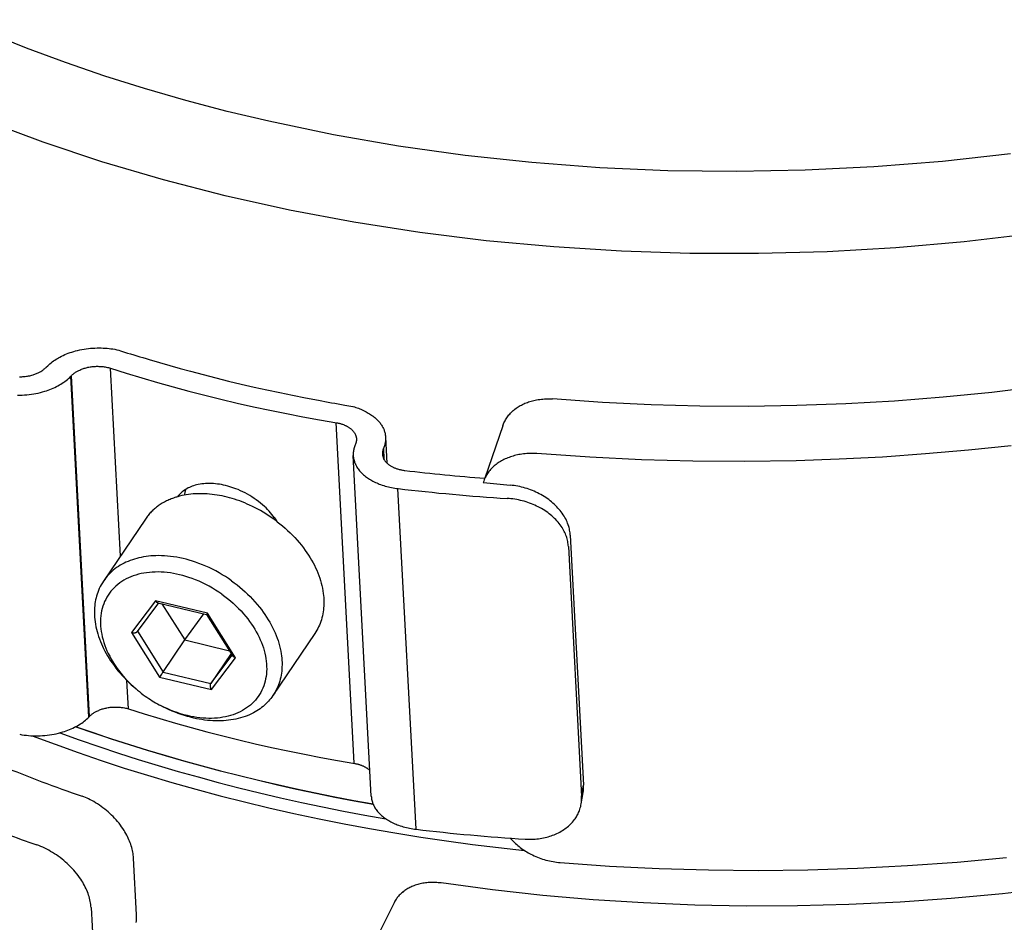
# Model space of a CAD drawing. Extents: x 0 to 1189, y 0 to 841.
# Tile 14 of 76: x 119 to 142, y 157 to 179. Entities that reach past the tile are written whole.
import ezdxf

# ---------------------------------------------------------------- set-up
doc = ezdxf.new("R2010")
doc.units = 0
doc.header["$LTSCALE"] = 65.395
doc.layers.add('connessioni_resistenze_BL7', color=7, linetype='CONTINUOUS')

# ---------------------------------------------------------------- blocks, each defined once
blk = doc.blocks.new('CONNESSIONI_RESISTENZE_BL7', base_point=(128.078, 185.895))
at = {"layer": 'connessioni_resistenze_BL7', "color": 2, "linetype": 'CONTINUOUS'}
for p, q in [((119.282, 170.756), (119.296, 170.77)), ((119.875, 170.541), (119.888, 170.555)), ((120.32, 162.393), (119.888, 170.555)), ((121.062, 166.235), (120.824, 170.735)), ((120.307, 162.379), (119.875, 170.541)), ((126.661, 161.27), (126.229, 169.432)), ((130.221, 169.353), (129.791, 168.099)), ((126.694, 168.915), (126.687, 168.9)), ((127.416, 169.08), (127.448, 168.464)), ((127.37, 168.824), (127.364, 168.809)), ((127.377, 168.556), (127.364, 168.809)), ((127.385, 168.542), (127.37, 168.824)), ((127.073, 160.481), (126.642, 168.644)), ((129.769, 168.033), (129.757, 167.998)), ((128.145, 159.689), (127.713, 167.852)), ((121.66, 167.121), (120.658, 165.637)), ((131.84, 166.733), (132.156, 160.747)), ((131.795, 166.461), (132.112, 160.475)), ((121.906, 165.164), (121.332, 164.4)), ((123.15, 164.864), (121.906, 165.164)), ((121.96, 165.118), (123.127, 164.836)), ((121.473, 164.431), (121.984, 165.112)), ((122.059, 165.094), (122.607, 164.224)), ((122.607, 164.224), (123.063, 164.852)), ((123.127, 164.836), (123.756, 163.839)), ((123.128, 164.837), (123.128, 164.837)), ((123.144, 164.857), (123.139, 164.85)), ((123.15, 164.864), (123.144, 164.857)), ((123.821, 163.8), (123.15, 164.864)), ((121.474, 164.433), (122.089, 163.457)), ((121.332, 164.4), (122.002, 163.336)), ((122.607, 164.224), (123.675, 163.967)), ((125.721, 164.378), (124.718, 162.894)), ((123.716, 163.902), (123.23, 163.182)), ((123.23, 163.182), (123.741, 163.863)), ((123.247, 163.036), (123.821, 163.8)), ((121.256, 162.572), (121.22, 163.252)), ((122.002, 163.336), (123.247, 163.036)), ((122.037, 163.383), (122.053, 163.405)), ((122.053, 163.405), (122.067, 163.426)), ((122.089, 163.457), (123.23, 163.182)), ((120.307, 162.379), (120.32, 162.393)), ((132.112, 160.475), (132.156, 160.747)), ((132.102, 160.298), (132.147, 160.568)), ((121.45, 157.64), (121.378, 159)), ((120.361, 157.813), (120.433, 156.453)), ((127.618, 157.928), (126.968, 156.633))]:
    blk.add_line(p, q, dxfattribs=at)
for points in [[(142.389, 175.871), (140.758, 175.689), (139.115, 175.558), (137.469, 175.477), (135.825, 175.447), (134.18, 175.467), (132.549, 175.539), (130.921, 175.661), (129.32, 175.833), (127.725, 176.057), (126.168, 176.327), (124.622, 176.65), (123.622, 176.888), (122.629, 177.149), (121.641, 177.434), (120.69, 177.734), (119.747, 178.057), (118.812, 178.403), (117.919, 178.761), (117.035, 179.142)], [(142.908, 173.952), (141.275, 173.762), (139.638, 173.62), (137.994, 173.527), (136.349, 173.482), (134.708, 173.486), (133.069, 173.538), (131.446, 173.639), (129.828, 173.789), (128.238, 173.986), (126.654, 174.232), (125.11, 174.523), (123.576, 174.864), (122.092, 175.246), (120.621, 175.678), (119.209, 176.147), (117.815, 176.667), (116.928, 177.03), (116.05, 177.415), (115.182, 177.824), (114.359, 178.239), (113.546, 178.676), (112.747, 179.136)], [(143.101, 170.295), (141.939, 170.155), (140.775, 170.039), (139.608, 169.948), (138.44, 169.881), (137.271, 169.839), (136.106, 169.821), (134.941, 169.828), (133.777, 169.86), (132.613, 169.916), (131.414, 170)], [(142.404, 168.877), (141.377, 168.769), (140.349, 168.68), (139.317, 168.608), (138.284, 168.554), (137.25, 168.519), (136.015, 168.5), (134.78, 168.507), (133.546, 168.541), (132.312, 168.601)], [(119.296, 170.77), (119.321, 170.795), (119.348, 170.82), (119.375, 170.843), (119.403, 170.866), (119.431, 170.888), (119.461, 170.91), (119.49, 170.93), (119.521, 170.949), (119.552, 170.968), (119.583, 170.986), (119.615, 171.003), (119.654, 171.023), (119.694, 171.042), (119.734, 171.06), (119.774, 171.077), (119.815, 171.093), (119.858, 171.108), (119.902, 171.123), (119.946, 171.136), (119.99, 171.148), (120.035, 171.16), (120.087, 171.172), (120.139, 171.182), (120.191, 171.192), (120.243, 171.2), (120.296, 171.206), (120.348, 171.212), (120.401, 171.216), (120.454, 171.219), (120.507, 171.221), (120.554, 171.221), (120.602, 171.221), (120.649, 171.219), (120.696, 171.216), (120.743, 171.213), (120.79, 171.208), (120.837, 171.202), (120.883, 171.196), (120.93, 171.188), (120.976, 171.179)], [(119.888, 170.555), (119.901, 170.568), (119.915, 170.581), (119.929, 170.593), (119.943, 170.604), (119.958, 170.616), (119.973, 170.626), (119.988, 170.637), (120.004, 170.647), (120.02, 170.656), (120.036, 170.666), (120.052, 170.674), (120.069, 170.683), (120.09, 170.692), (120.111, 170.702), (120.132, 170.711), (120.153, 170.719), (120.175, 170.726), (120.197, 170.733), (120.219, 170.74), (120.241, 170.746), (120.263, 170.752), (120.286, 170.757), (120.308, 170.761), (120.335, 170.766), (120.361, 170.77), (120.387, 170.773), (120.413, 170.776), (120.44, 170.778), (120.466, 170.78), (120.493, 170.781), (120.52, 170.781), (120.546, 170.78), (120.573, 170.779), (120.598, 170.778), (120.624, 170.775), (120.649, 170.773), (120.675, 170.769), (120.7, 170.765), (120.725, 170.76), (120.75, 170.755), (120.775, 170.749), (120.799, 170.742), (120.824, 170.735)], [(121.752, 170.946), (121.998, 170.873), (122.245, 170.801), (122.492, 170.731), (122.739, 170.663), (123.043, 170.582), (123.348, 170.504), (123.653, 170.428), (123.959, 170.355), (124.265, 170.285), (124.573, 170.216), (124.88, 170.151), (125.188, 170.088), (125.497, 170.027), (125.806, 169.969)], [(118.644, 170.53), (118.672, 170.531), (118.7, 170.531), (118.728, 170.533), (118.755, 170.535), (118.783, 170.538), (118.811, 170.541), (118.838, 170.546), (118.865, 170.551), (118.891, 170.556), (118.918, 170.562), (118.944, 170.569), (118.97, 170.577), (118.991, 170.584), (119.012, 170.591), (119.032, 170.598), (119.052, 170.606), (119.072, 170.615), (119.092, 170.624), (119.109, 170.632), (119.127, 170.641), (119.144, 170.651), (119.16, 170.66), (119.177, 170.671), (119.193, 170.682), (119.209, 170.693), (119.225, 170.704), (119.24, 170.717), (119.255, 170.729), (119.269, 170.742), (119.282, 170.756)], [(120.824, 170.735), (121.198, 170.617), (121.573, 170.503), (121.949, 170.393), (122.327, 170.287), (122.705, 170.185), (123.085, 170.088), (123.466, 169.994), (123.858, 169.901), (124.251, 169.813), (124.645, 169.729), (125.04, 169.649), (125.436, 169.573), (125.832, 169.5)], [(118.599, 170.09), (118.654, 170.09), (118.71, 170.092), (118.765, 170.095), (118.821, 170.099), (118.876, 170.105), (118.931, 170.112), (118.986, 170.121), (119.04, 170.13), (119.093, 170.141), (119.146, 170.154), (119.199, 170.168), (119.251, 170.183), (119.292, 170.196), (119.333, 170.21), (119.374, 170.225), (119.414, 170.242), (119.454, 170.259), (119.494, 170.277), (119.53, 170.294), (119.566, 170.313), (119.601, 170.333), (119.636, 170.353), (119.671, 170.375), (119.704, 170.398), (119.735, 170.419), (119.764, 170.442), (119.793, 170.465), (119.821, 170.49), (119.849, 170.515), (119.875, 170.541)], [(130.221, 169.353), (130.231, 169.379), (130.241, 169.404), (130.252, 169.429), (130.264, 169.454), (130.277, 169.478), (130.29, 169.502), (130.305, 169.526), (130.32, 169.549), (130.336, 169.572), (130.353, 169.595), (130.371, 169.616), (130.389, 169.637), (130.409, 169.659), (130.429, 169.679), (130.45, 169.699), (130.471, 169.719), (130.493, 169.737), (130.516, 169.755), (130.54, 169.774), (130.565, 169.791), (130.59, 169.807), (130.616, 169.823), (130.642, 169.839), (130.668, 169.853), (130.697, 169.867), (130.725, 169.881), (130.754, 169.894), (130.783, 169.906), (130.813, 169.917), (130.843, 169.928), (130.874, 169.938), (130.906, 169.947), (130.938, 169.956), (130.97, 169.964), (131.002, 169.971), (131.035, 169.977), (131.072, 169.984), (131.11, 169.989), (131.148, 169.994), (131.186, 169.997), (131.224, 170), (131.262, 170.002), (131.3, 170.003), (131.338, 170.002), (131.376, 170.002), (131.414, 170)], [(126.635, 169.815), (126.668, 169.806), (126.7, 169.796), (126.732, 169.785), (126.763, 169.774), (126.795, 169.762), (126.826, 169.75), (126.857, 169.737), (126.888, 169.723), (126.918, 169.708), (126.948, 169.693), (126.975, 169.678), (127.002, 169.662), (127.028, 169.646), (127.055, 169.63), (127.08, 169.612), (127.1, 169.598), (127.119, 169.584), (127.138, 169.569), (127.157, 169.553), (127.175, 169.537), (127.193, 169.521), (127.209, 169.505), (127.224, 169.49), (127.239, 169.474), (127.254, 169.457), (127.268, 169.44), (127.282, 169.423), (127.295, 169.405), (127.308, 169.387), (127.32, 169.369), (127.332, 169.35), (127.343, 169.331), (127.353, 169.311), (127.362, 169.293), (127.37, 169.274), (127.378, 169.256), (127.385, 169.236), (127.391, 169.217), (127.397, 169.197), (127.402, 169.178), (127.406, 169.159), (127.409, 169.139), (127.412, 169.119), (127.414, 169.1), (127.416, 169.08)], [(125.832, 169.5), (126.247, 169.429), (126.265, 169.425), (126.282, 169.422), (126.3, 169.417), (126.318, 169.413), (126.335, 169.408), (126.353, 169.403), (126.37, 169.397), (126.387, 169.391), (126.404, 169.385), (126.421, 169.378), (126.435, 169.372), (126.448, 169.366), (126.462, 169.36), (126.475, 169.353), (126.488, 169.346), (126.501, 169.339), (126.514, 169.332), (126.527, 169.324), (126.539, 169.316), (126.551, 169.307), (126.563, 169.299), (126.575, 169.289), (126.585, 169.281), (126.596, 169.272), (126.605, 169.263), (126.615, 169.254), (126.624, 169.244), (126.633, 169.235), (126.641, 169.225), (126.649, 169.215), (126.657, 169.205), (126.664, 169.195), (126.671, 169.185), (126.677, 169.174), (126.683, 169.164), (126.688, 169.153), (126.693, 169.143), (126.697, 169.132), (126.701, 169.121), (126.705, 169.11), (126.708, 169.099), (126.711, 169.088), (126.713, 169.077), (126.715, 169.066), (126.716, 169.054), (126.717, 169.043)], [(126.687, 168.9), (126.684, 168.89), (126.68, 168.881), (126.676, 168.871), (126.673, 168.861), (126.67, 168.852), (126.667, 168.842), (126.664, 168.832), (126.661, 168.822), (126.658, 168.812), (126.656, 168.802), (126.654, 168.792), (126.652, 168.782), (126.65, 168.772), (126.648, 168.762), (126.647, 168.753), (126.645, 168.743), (126.644, 168.733), (126.643, 168.723), (126.642, 168.713), (126.642, 168.703), (126.641, 168.693), (126.641, 168.683), (126.641, 168.673), (126.641, 168.663), (126.641, 168.653), (126.642, 168.644)], [(126.717, 169.043), (126.717, 169.038), (126.717, 169.033), (126.717, 169.028), (126.717, 169.023), (126.717, 169.018), (126.717, 169.013), (126.716, 169.008), (126.716, 169.003), (126.716, 168.998), (126.715, 168.993), (126.714, 168.988), (126.714, 168.984), (126.713, 168.979), (126.712, 168.974), (126.711, 168.969), (126.71, 168.964), (126.708, 168.959), (126.707, 168.954), (126.706, 168.949), (126.704, 168.944), (126.703, 168.939), (126.701, 168.934), (126.699, 168.929), (126.698, 168.924), (126.696, 168.92), (126.694, 168.915)], [(127.416, 169.08), (127.416, 169.07), (127.417, 169.06), (127.417, 169.05), (127.416, 169.04), (127.416, 169.03), (127.416, 169.02), (127.415, 169.011), (127.414, 169.001), (127.413, 168.991), (127.412, 168.981), (127.411, 168.971), (127.409, 168.961), (127.408, 168.951), (127.406, 168.941), (127.404, 168.931), (127.401, 168.921), (127.399, 168.911), (127.396, 168.901), (127.394, 168.892), (127.391, 168.882), (127.388, 168.872), (127.384, 168.862), (127.381, 168.853), (127.377, 168.843), (127.374, 168.833), (127.37, 168.824)], [(127.364, 168.809), (127.362, 168.804), (127.36, 168.799), (127.358, 168.794), (127.356, 168.789), (127.355, 168.785), (127.353, 168.78), (127.352, 168.775), (127.35, 168.77), (127.349, 168.765), (127.348, 168.76), (127.347, 168.755), (127.346, 168.75), (127.345, 168.745), (127.344, 168.74), (127.343, 168.735), (127.342, 168.73), (127.342, 168.725), (127.341, 168.72), (127.341, 168.715), (127.341, 168.71), (127.34, 168.705), (127.34, 168.7), (127.34, 168.695), (127.34, 168.69), (127.34, 168.685), (127.341, 168.681)], [(127.341, 168.681), (127.341, 168.669), (127.343, 168.657), (127.345, 168.645), (127.347, 168.633), (127.35, 168.621), (127.354, 168.61), (127.357, 168.6), (127.361, 168.59), (127.365, 168.58), (127.369, 168.57), (127.374, 168.561), (127.379, 168.551), (127.385, 168.542), (127.392, 168.531), (127.399, 168.52), (127.407, 168.509), (127.416, 168.499), (127.424, 168.489), (127.433, 168.479), (127.443, 168.469), (127.454, 168.459), (127.464, 168.449), (127.475, 168.44), (127.486, 168.431), (127.498, 168.422), (127.511, 168.413), (127.524, 168.404), (127.537, 168.395), (127.551, 168.387), (127.565, 168.379), (127.579, 168.372), (127.594, 168.364), (127.608, 168.358), (127.623, 168.351), (127.638, 168.345), (127.653, 168.339), (127.668, 168.333), (127.686, 168.327), (127.705, 168.321), (127.723, 168.315), (127.742, 168.31), (127.761, 168.305), (127.78, 168.301), (127.799, 168.297), (127.819, 168.293), (127.838, 168.29), (127.857, 168.287), (127.877, 168.285)], [(132.312, 168.601), (131.041, 168.689), (131.001, 168.691), (130.961, 168.693), (130.921, 168.693), (130.881, 168.692), (130.841, 168.691), (130.801, 168.688), (130.761, 168.685), (130.721, 168.681), (130.682, 168.676), (130.642, 168.67), (130.608, 168.664), (130.574, 168.657), (130.539, 168.649), (130.506, 168.641), (130.472, 168.632), (130.438, 168.622), (130.407, 168.611), (130.375, 168.6), (130.344, 168.588), (130.313, 168.576), (130.282, 168.562), (130.252, 168.548), (130.224, 168.533), (130.195, 168.518), (130.168, 168.502), (130.14, 168.486), (130.114, 168.468), (130.088, 168.45), (130.063, 168.432), (130.039, 168.413), (130.016, 168.393), (129.993, 168.372), (129.971, 168.351), (129.95, 168.329), (129.93, 168.308), (129.911, 168.285), (129.892, 168.262), (129.875, 168.239), (129.858, 168.214), (129.842, 168.19), (129.828, 168.165), (129.814, 168.139), (129.801, 168.113), (129.789, 168.087), (129.778, 168.06), (129.769, 168.033)], [(126.642, 168.644), (126.643, 168.62), (126.646, 168.596), (126.65, 168.572), (126.655, 168.549), (126.661, 168.525), (126.668, 168.502), (126.674, 168.482), (126.682, 168.462), (126.69, 168.442), (126.699, 168.423), (126.709, 168.404), (126.719, 168.385), (126.73, 168.367), (126.744, 168.344), (126.759, 168.322), (126.775, 168.301), (126.792, 168.28), (126.809, 168.26), (126.827, 168.24), (126.847, 168.22), (126.867, 168.2), (126.889, 168.181), (126.911, 168.162), (126.933, 168.144), (126.956, 168.127), (126.981, 168.109), (127.007, 168.091), (127.033, 168.075), (127.059, 168.059), (127.086, 168.043), (127.113, 168.029), (127.143, 168.014), (127.173, 167.999), (127.203, 167.986), (127.234, 167.973), (127.264, 167.961), (127.296, 167.949), (127.332, 167.936), (127.37, 167.924), (127.407, 167.913), (127.445, 167.902), (127.483, 167.893), (127.521, 167.884), (127.559, 167.876), (127.598, 167.869), (127.636, 167.862), (127.675, 167.857), (127.713, 167.852)], [(124.757, 167.152), (124.726, 167.193), (124.693, 167.234), (124.659, 167.274), (124.624, 167.312), (124.588, 167.35), (124.551, 167.387), (124.514, 167.423), (124.467, 167.464), (124.418, 167.505), (124.369, 167.544), (124.319, 167.581), (124.267, 167.617), (124.214, 167.652), (124.161, 167.685), (124.106, 167.716), (124.051, 167.746), (123.995, 167.774), (123.938, 167.801), (123.88, 167.826), (123.832, 167.845), (123.783, 167.864), (123.734, 167.881), (123.684, 167.896), (123.634, 167.911), (123.583, 167.924), (123.533, 167.936), (123.485, 167.946), (123.437, 167.954), (123.388, 167.961), (123.34, 167.967), (123.291, 167.971), (123.242, 167.973), (123.194, 167.975), (123.149, 167.974), (123.104, 167.972), (123.06, 167.969), (123.016, 167.964), (122.972, 167.958), (122.928, 167.949), (122.884, 167.939), (122.85, 167.93), (122.816, 167.92), (122.782, 167.908), (122.749, 167.895), (122.717, 167.881), (122.685, 167.866), (122.654, 167.849), (122.623, 167.831), (122.595, 167.812), (122.568, 167.793), (122.542, 167.772), (122.517, 167.75), (122.493, 167.728), (122.47, 167.704), (122.449, 167.68), (122.428, 167.654)], [(124.726, 167.128), (124.666, 167.17), (124.606, 167.21), (124.544, 167.249), (124.482, 167.287), (124.419, 167.324), (124.355, 167.359), (124.29, 167.393), (124.225, 167.425), (124.159, 167.456), (124.1, 167.482), (124.041, 167.507), (123.981, 167.531), (123.921, 167.554), (123.86, 167.575), (123.8, 167.595), (123.74, 167.613), (123.68, 167.631), (123.619, 167.647), (123.558, 167.661), (123.499, 167.674), (123.439, 167.686), (123.379, 167.696), (123.319, 167.705), (123.259, 167.713), (123.201, 167.719), (123.142, 167.724), (123.084, 167.727), (123.026, 167.729), (122.967, 167.729), (122.913, 167.728), (122.858, 167.726), (122.803, 167.722), (122.749, 167.717), (122.695, 167.711), (122.641, 167.703), (122.587, 167.693), (122.533, 167.682), (122.48, 167.669), (122.428, 167.655)], [(122.625, 167.831), (122.622, 167.823), (122.62, 167.815), (122.618, 167.806), (122.616, 167.798), (122.614, 167.789), (122.612, 167.781), (122.61, 167.772), (122.608, 167.764), (122.607, 167.755), (122.605, 167.747), (122.604, 167.738), (122.602, 167.729), (122.601, 167.721), (122.6, 167.712), (122.599, 167.703), (122.598, 167.695)], [(131.84, 166.733), (131.837, 166.764), (131.834, 166.795), (131.83, 166.826), (131.824, 166.856), (131.818, 166.887), (131.81, 166.917), (131.802, 166.947), (131.79, 166.983), (131.777, 167.019), (131.762, 167.054), (131.747, 167.089), (131.73, 167.123), (131.712, 167.157), (131.692, 167.192), (131.67, 167.226), (131.648, 167.259), (131.624, 167.291), (131.6, 167.323), (131.574, 167.354), (131.546, 167.386), (131.517, 167.417), (131.488, 167.447), (131.457, 167.476), (131.426, 167.505), (131.393, 167.532), (131.359, 167.56), (131.324, 167.586), (131.288, 167.612), (131.252, 167.637), (131.215, 167.661), (131.177, 167.684), (131.138, 167.706), (131.098, 167.728), (131.058, 167.748), (131.017, 167.768), (130.975, 167.786), (130.934, 167.804), (130.891, 167.82), (130.848, 167.836), (130.804, 167.851), (130.761, 167.864), (130.717, 167.876), (130.672, 167.888), (130.628, 167.898), (130.583, 167.907), (130.539, 167.916), (130.494, 167.923), (130.448, 167.929), (130.403, 167.933)], [(122.392, 167.644), (122.363, 167.635), (122.335, 167.625), (122.307, 167.615), (122.279, 167.604), (122.251, 167.593), (122.223, 167.581), (122.196, 167.569), (122.169, 167.556), (122.143, 167.543), (122.117, 167.529), (122.092, 167.515), (122.067, 167.501), (122.042, 167.486), (122.018, 167.47), (121.994, 167.454), (121.97, 167.437), (121.948, 167.421), (121.925, 167.404), (121.903, 167.386), (121.882, 167.368), (121.861, 167.35), (121.84, 167.331), (121.82, 167.312), (121.8, 167.292), (121.781, 167.272), (121.762, 167.252), (121.744, 167.231), (121.726, 167.21), (121.709, 167.188), (121.692, 167.166), (121.676, 167.144), (121.66, 167.121)], [(131.795, 166.461), (131.793, 166.492), (131.79, 166.523), (131.785, 166.554), (131.779, 166.585), (131.773, 166.615), (131.765, 166.646), (131.756, 166.676), (131.746, 166.707), (131.735, 166.737), (131.723, 166.767), (131.709, 166.797), (131.695, 166.827), (131.68, 166.855), (131.664, 166.884), (131.643, 166.918), (131.621, 166.951), (131.598, 166.984), (131.574, 167.016), (131.548, 167.047), (131.522, 167.077), (131.493, 167.108), (131.464, 167.138), (131.433, 167.167), (131.402, 167.195), (131.37, 167.223), (131.337, 167.249), (131.302, 167.275), (131.266, 167.301), (131.229, 167.325), (131.192, 167.349), (131.154, 167.371), (131.116, 167.393), (131.075, 167.414), (131.035, 167.434), (130.994, 167.453), (130.952, 167.471), (130.91, 167.488), (130.867, 167.504), (130.824, 167.519), (130.78, 167.533), (130.736, 167.546), (130.691, 167.558), (130.647, 167.569), (130.602, 167.579), (130.556, 167.588), (130.511, 167.596), (130.465, 167.602), (130.42, 167.608), (130.374, 167.613), (130.328, 167.616)], [(131.599, 158.892), (132.782, 158.809), (133.966, 158.75), (135.152, 158.715), (136.338, 158.705), (137.531, 158.718), (138.724, 158.756), (139.916, 158.818), (141.106, 158.904), (142.29, 159.014)], [(124.821, 167.058), (124.885, 167.008), (124.947, 166.957), (125.009, 166.904), (125.069, 166.849), (125.128, 166.793), (125.185, 166.736), (125.241, 166.677), (125.296, 166.617), (125.349, 166.556), (125.4, 166.493), (125.45, 166.429), (125.491, 166.372), (125.532, 166.314), (125.571, 166.255), (125.608, 166.195), (125.644, 166.135), (125.678, 166.073), (125.709, 166.014), (125.738, 165.954), (125.766, 165.893), (125.791, 165.832), (125.816, 165.77), (125.838, 165.707), (125.857, 165.647), (125.874, 165.587), (125.889, 165.526), (125.903, 165.465), (125.914, 165.403), (125.924, 165.341), (125.929, 165.291), (125.934, 165.241), (125.937, 165.191), (125.938, 165.141), (125.938, 165.091), (125.936, 165.04), (125.932, 164.99), (125.927, 164.943), (125.921, 164.896), (125.913, 164.849), (125.903, 164.803), (125.892, 164.756), (125.879, 164.711), (125.864, 164.665), (125.848, 164.622), (125.831, 164.579), (125.812, 164.538), (125.791, 164.496), (125.769, 164.456), (125.746, 164.416), (125.721, 164.378)], [(123.723, 165.644), (123.651, 165.694), (123.577, 165.743), (123.501, 165.789), (123.425, 165.834), (123.347, 165.877), (123.269, 165.918), (123.189, 165.957), (123.108, 165.993), (123.027, 166.028), (122.944, 166.06), (122.861, 166.09), (122.787, 166.114), (122.713, 166.136), (122.638, 166.157), (122.563, 166.175), (122.487, 166.192), (122.411, 166.206), (122.338, 166.218), (122.265, 166.228), (122.192, 166.235), (122.119, 166.241), (122.045, 166.244), (121.972, 166.245), (121.913, 166.244), (121.854, 166.242), (121.795, 166.238), (121.736, 166.232), (121.677, 166.224), (121.619, 166.215), (121.561, 166.204), (121.508, 166.192), (121.454, 166.179), (121.401, 166.164), (121.349, 166.147), (121.297, 166.128), (121.246, 166.108), (121.196, 166.086), (121.15, 166.063), (121.104, 166.039), (121.059, 166.013), (121.015, 165.986), (120.973, 165.957), (120.931, 165.926), (120.891, 165.894), (120.853, 165.861), (120.817, 165.827), (120.782, 165.792), (120.748, 165.755), (120.717, 165.717), (120.686, 165.677), (120.658, 165.637)], [(143.418, 158.283), (142.194, 158.143), (140.968, 158.03), (139.74, 157.945), (138.51, 157.886), (137.282, 157.855), (136.054, 157.851), (134.825, 157.874), (133.598, 157.925), (132.389, 158.002), (131.182, 158.106), (129.978, 158.238)], [(123.493, 165.321), (123.419, 165.373), (123.344, 165.421), (123.267, 165.468), (123.189, 165.513), (123.109, 165.555), (123.028, 165.595), (122.946, 165.632), (122.863, 165.667), (122.779, 165.699), (122.706, 165.724), (122.631, 165.748), (122.557, 165.769), (122.481, 165.789), (122.405, 165.805), (122.332, 165.819), (122.259, 165.831), (122.185, 165.84), (122.111, 165.847), (122.037, 165.852), (121.967, 165.854), (121.897, 165.853), (121.827, 165.85), (121.757, 165.845), (121.688, 165.836), (121.623, 165.826), (121.559, 165.814), (121.495, 165.798), (121.432, 165.78), (121.37, 165.76), (121.313, 165.738), (121.256, 165.713), (121.201, 165.686), (121.147, 165.657), (121.095, 165.624), (121.047, 165.591), (121, 165.555), (120.955, 165.517), (120.913, 165.477), (120.872, 165.435), (120.835, 165.391), (120.8, 165.346), (120.767, 165.298), (120.737, 165.249), (120.71, 165.198), (120.685, 165.146), (120.662, 165.091), (120.643, 165.036), (120.627, 164.98), (120.613, 164.923), (120.602, 164.863), (120.594, 164.802), (120.588, 164.741), (120.586, 164.68), (120.586, 164.619), (120.589, 164.554), (120.595, 164.489), (120.604, 164.424), (120.615, 164.36), (120.629, 164.296), (120.647, 164.228), (120.667, 164.162), (120.689, 164.096), (120.714, 164.031), (120.741, 163.966), (120.772, 163.899), (120.806, 163.833), (120.841, 163.768), (120.879, 163.704), (120.918, 163.641), (120.967, 163.569), (121.019, 163.498), (121.073, 163.428), (121.129, 163.361), (121.187, 163.295), (121.248, 163.231), (121.31, 163.169), (121.374, 163.109), (121.439, 163.051)], [(120.658, 165.637), (120.63, 165.594), (120.604, 165.549), (120.58, 165.504), (120.557, 165.457), (120.537, 165.41), (120.519, 165.362), (120.504, 165.319), (120.491, 165.275), (120.48, 165.231), (120.47, 165.187), (120.461, 165.142), (120.454, 165.098), (120.449, 165.052), (120.444, 164.997), (120.441, 164.941), (120.44, 164.885), (120.441, 164.829), (120.444, 164.774), (120.449, 164.718), (120.457, 164.659), (120.466, 164.6), (120.477, 164.542), (120.49, 164.484), (120.505, 164.426), (120.521, 164.369), (120.54, 164.309), (120.561, 164.249), (120.584, 164.19), (120.608, 164.132), (120.634, 164.074), (120.661, 164.017), (120.692, 163.958), (120.723, 163.899), (120.757, 163.841), (120.792, 163.784), (120.828, 163.728), (120.866, 163.673), (120.91, 163.61), (120.957, 163.549), (121.005, 163.488), (121.055, 163.429), (121.106, 163.371), (121.158, 163.315), (121.212, 163.259), (121.267, 163.205), (121.323, 163.152), (121.381, 163.101), (121.439, 163.051)], [(123.723, 165.644), (123.791, 165.594), (123.857, 165.543), (123.923, 165.49), (123.987, 165.436), (124.05, 165.38), (124.111, 165.322), (124.171, 165.263), (124.23, 165.202), (124.287, 165.14), (124.342, 165.076), (124.395, 165.011), (124.44, 164.953), (124.484, 164.894), (124.526, 164.834), (124.566, 164.773), (124.605, 164.711), (124.642, 164.648), (124.676, 164.587), (124.708, 164.525), (124.738, 164.463), (124.767, 164.399), (124.794, 164.335), (124.818, 164.27), (124.839, 164.209), (124.859, 164.146), (124.876, 164.084), (124.891, 164.02), (124.905, 163.957), (124.916, 163.892), (124.923, 163.841), (124.928, 163.789), (124.932, 163.737), (124.935, 163.685), (124.935, 163.632), (124.934, 163.58), (124.931, 163.528), (124.927, 163.479), (124.921, 163.43), (124.913, 163.382), (124.904, 163.333), (124.892, 163.286), (124.879, 163.238), (124.864, 163.191), (124.848, 163.146), (124.831, 163.102), (124.811, 163.059), (124.79, 163.016), (124.768, 162.974), (124.743, 162.933), (124.718, 162.894)], [(121.906, 165.164), (121.907, 165.162), (121.908, 165.16), (121.909, 165.158), (121.911, 165.157), (121.912, 165.155), (121.914, 165.153), (121.915, 165.151), (121.917, 165.149), (121.918, 165.147), (121.92, 165.145), (121.921, 165.144), (121.923, 165.142), (121.924, 165.14), (121.926, 165.139), (121.928, 165.137), (121.929, 165.135), (121.931, 165.134), (121.933, 165.133), (121.934, 165.131), (121.935, 165.13), (121.937, 165.129), (121.938, 165.128), (121.939, 165.127), (121.941, 165.126), (121.942, 165.126), (121.943, 165.125), (121.945, 165.124), (121.946, 165.123), (121.948, 165.122), (121.949, 165.121), (121.951, 165.121), (121.952, 165.12), (121.954, 165.119), (121.956, 165.119), (121.957, 165.118), (121.959, 165.118), (121.96, 165.118)], [(123.493, 165.321), (123.564, 165.27), (123.632, 165.216), (123.7, 165.161), (123.766, 165.103), (123.83, 165.044), (123.892, 164.982), (123.952, 164.919), (124.011, 164.854), (124.067, 164.787), (124.114, 164.728), (124.159, 164.668), (124.202, 164.607), (124.244, 164.545), (124.283, 164.481), (124.319, 164.419), (124.353, 164.356), (124.385, 164.292), (124.414, 164.227), (124.442, 164.161), (124.466, 164.098), (124.487, 164.035), (124.506, 163.97), (124.523, 163.905), (124.537, 163.84), (124.548, 163.778), (124.557, 163.715), (124.563, 163.653), (124.566, 163.59), (124.567, 163.527), (124.565, 163.468), (124.56, 163.409), (124.553, 163.35), (124.542, 163.291), (124.529, 163.234), (124.514, 163.179), (124.496, 163.125), (124.475, 163.072), (124.452, 163.02), (124.426, 162.969), (124.397, 162.921), (124.366, 162.874), (124.333, 162.829), (124.298, 162.785), (124.26, 162.743), (124.219, 162.703), (124.176, 162.665), (124.131, 162.629), (124.085, 162.595), (124.037, 162.563), (123.985, 162.532), (123.932, 162.504), (123.877, 162.479), (123.822, 162.456), (123.765, 162.435), (123.704, 162.415), (123.642, 162.398), (123.58, 162.384), (123.517, 162.372), (123.453, 162.362), (123.385, 162.355), (123.317, 162.35), (123.248, 162.347), (123.18, 162.347), (123.112, 162.349), (123.039, 162.353), (122.967, 162.36), (122.895, 162.369), (122.823, 162.381), (122.752, 162.394), (122.668, 162.413), (122.585, 162.434), (122.503, 162.458), (122.421, 162.485), (122.34, 162.514), (122.26, 162.546), (122.181, 162.579), (122.104, 162.616), (122.027, 162.654)], [(123.128, 164.837), (123.128, 164.836), (123.128, 164.836), (123.128, 164.836), (123.128, 164.836), (123.128, 164.836), (123.128, 164.836), (123.127, 164.836)], [(123.129, 164.838), (123.129, 164.838), (123.129, 164.837), (123.129, 164.837), (123.128, 164.837), (123.128, 164.837)], [(123.134, 164.844), (123.131, 164.84), (123.131, 164.839), (123.13, 164.839), (123.13, 164.838), (123.129, 164.838), (123.129, 164.838)], [(123.139, 164.85), (123.136, 164.846), (123.135, 164.845), (123.134, 164.844)], [(121.332, 164.4), (121.336, 164.399), (121.34, 164.398), (121.345, 164.398), (121.349, 164.397), (121.353, 164.396), (121.358, 164.396), (121.362, 164.395), (121.366, 164.395), (121.371, 164.395), (121.375, 164.395), (121.38, 164.395), (121.384, 164.395), (121.389, 164.395), (121.393, 164.396), (121.398, 164.396), (121.402, 164.397), (121.407, 164.397), (121.411, 164.398), (121.415, 164.399), (121.418, 164.4), (121.421, 164.401), (121.425, 164.402), (121.428, 164.403), (121.431, 164.404), (121.435, 164.405), (121.438, 164.406), (121.441, 164.407), (121.444, 164.409), (121.447, 164.41), (121.45, 164.412), (121.452, 164.413), (121.454, 164.414), (121.456, 164.415), (121.458, 164.417), (121.46, 164.418), (121.461, 164.419), (121.463, 164.421), (121.465, 164.422), (121.467, 164.424), (121.468, 164.426), (121.47, 164.427), (121.472, 164.429), (121.473, 164.431)], [(122.067, 163.426), (122.075, 163.436), (122.082, 163.447), (122.607, 164.224)], [(123.821, 163.8), (123.818, 163.801), (123.816, 163.802), (123.814, 163.802), (123.811, 163.803), (123.809, 163.804), (123.806, 163.804), (123.804, 163.805), (123.802, 163.806), (123.799, 163.807), (123.797, 163.808), (123.795, 163.809), (123.793, 163.81), (123.79, 163.811), (123.788, 163.812), (123.786, 163.813), (123.784, 163.814), (123.782, 163.816), (123.78, 163.817), (123.779, 163.818), (123.777, 163.818), (123.776, 163.819), (123.774, 163.821), (123.773, 163.822), (123.771, 163.823), (123.77, 163.824), (123.768, 163.825), (123.767, 163.826), (123.766, 163.827), (123.765, 163.829), (123.763, 163.83), (123.762, 163.831), (123.761, 163.832), (123.76, 163.834), (123.759, 163.835), (123.758, 163.837), (123.757, 163.838), (123.756, 163.839)], [(122.002, 163.336), (122.011, 163.348), (122.02, 163.359), (122.037, 163.383)], [(123.247, 163.036), (123.245, 163.04), (123.242, 163.044), (123.24, 163.048), (123.238, 163.052), (123.236, 163.056), (123.234, 163.06), (123.233, 163.064), (123.231, 163.068), (123.229, 163.072), (123.228, 163.076), (123.226, 163.081), (123.225, 163.085), (123.224, 163.089), (123.223, 163.094), (123.222, 163.098), (123.221, 163.103), (123.22, 163.107), (123.219, 163.112), (123.219, 163.116), (123.218, 163.119), (123.218, 163.123), (123.218, 163.126), (123.218, 163.13), (123.218, 163.133), (123.218, 163.137), (123.218, 163.141), (123.218, 163.144), (123.218, 163.148), (123.219, 163.151), (123.219, 163.154), (123.22, 163.156), (123.22, 163.158), (123.221, 163.161), (123.221, 163.163), (123.222, 163.165), (123.223, 163.168), (123.224, 163.17), (123.224, 163.172), (123.225, 163.174), (123.226, 163.176), (123.227, 163.178), (123.229, 163.181), (123.23, 163.182)], [(124.718, 162.894), (124.692, 162.858), (124.666, 162.822), (124.638, 162.788), (124.609, 162.755), (124.578, 162.723), (124.547, 162.692), (124.515, 162.662), (124.48, 162.633), (124.444, 162.604), (124.408, 162.577), (124.371, 162.551), (124.332, 162.527), (124.293, 162.504), (124.254, 162.482), (124.204, 162.456), (124.153, 162.433), (124.102, 162.411), (124.049, 162.392), (123.996, 162.374), (123.943, 162.357), (123.886, 162.342), (123.828, 162.329), (123.769, 162.317), (123.711, 162.308), (123.652, 162.3), (123.593, 162.294), (123.53, 162.289), (123.466, 162.286), (123.403, 162.285), (123.34, 162.286), (123.277, 162.288), (123.214, 162.292), (123.147, 162.298), (123.081, 162.306), (123.015, 162.316), (122.949, 162.327), (122.883, 162.339), (122.818, 162.354), (122.743, 162.372), (122.669, 162.392), (122.595, 162.414), (122.521, 162.438), (122.449, 162.464), (122.376, 162.492), (122.305, 162.521), (122.234, 162.552), (122.164, 162.584), (122.095, 162.618), (122.027, 162.654)], [(120.32, 162.393), (120.333, 162.406), (120.347, 162.418), (120.361, 162.43), (120.375, 162.442), (120.39, 162.453), (120.405, 162.464), (120.42, 162.475), (120.436, 162.484), (120.452, 162.494), (120.468, 162.503), (120.484, 162.512), (120.501, 162.52), (120.522, 162.53), (120.543, 162.539), (120.564, 162.548), (120.585, 162.556), (120.607, 162.564), (120.629, 162.571), (120.651, 162.578), (120.673, 162.584), (120.695, 162.589), (120.718, 162.594), (120.74, 162.599), (120.766, 162.603), (120.793, 162.607), (120.819, 162.611), (120.845, 162.614), (120.872, 162.616), (120.898, 162.617), (120.925, 162.618), (120.951, 162.618), (120.978, 162.618), (121.005, 162.617), (121.03, 162.615), (121.056, 162.613), (121.081, 162.61), (121.106, 162.607), (121.132, 162.603), (121.157, 162.598), (121.182, 162.593), (121.207, 162.587), (121.231, 162.58), (121.256, 162.572)], [(121.256, 162.572), (121.63, 162.454), (122.005, 162.34), (122.381, 162.231), (122.759, 162.125), (123.137, 162.023), (123.517, 161.925), (123.898, 161.832), (124.29, 161.739), (124.683, 161.651), (125.077, 161.567), (125.472, 161.486), (125.868, 161.41), (126.264, 161.338)], [(118.65, 161.965), (118.703, 161.956), (118.757, 161.948), (118.81, 161.941), (118.864, 161.936), (118.919, 161.932), (118.975, 161.929), (119.031, 161.928), (119.086, 161.928), (119.142, 161.93), (119.197, 161.933), (119.253, 161.937), (119.308, 161.943), (119.363, 161.95), (119.418, 161.958), (119.472, 161.968), (119.525, 161.979), (119.578, 161.992), (119.631, 162.005), (119.683, 162.021), (119.724, 162.034), (119.765, 162.048), (119.806, 162.063), (119.846, 162.079), (119.886, 162.096), (119.925, 162.114), (119.962, 162.132), (119.998, 162.151), (120.033, 162.17), (120.068, 162.191), (120.103, 162.213), (120.136, 162.235), (120.167, 162.257), (120.196, 162.28), (120.225, 162.303), (120.253, 162.327), (120.281, 162.353), (120.307, 162.379)], [(127.122, 160.28), (126.661, 160.365), (126.201, 160.454), (125.741, 160.547), (125.283, 160.645), (124.826, 160.748), (124.37, 160.855), (123.914, 160.966), (123.46, 161.083), (123.021, 161.2), (122.584, 161.321), (122.147, 161.447), (121.712, 161.577), (121.279, 161.712), (120.847, 161.852), (120.416, 161.996), (119.988, 162.145)], [(119.992, 162.147), (120.42, 162), (120.85, 161.857), (121.282, 161.718), (121.715, 161.584), (122.149, 161.455), (122.585, 161.33), (123.022, 161.209), (123.46, 161.093), (123.913, 160.978), (124.368, 160.867), (124.823, 160.761), (125.28, 160.659), (125.737, 160.562), (126.196, 160.469), (126.655, 160.381), (127.115, 160.297)], [(118.95, 161.93), (119.497, 161.725), (120.047, 161.528), (120.6, 161.338), (121.156, 161.157), (121.714, 160.983), (122.291, 160.812), (122.869, 160.648), (123.45, 160.493), (124.033, 160.345), (124.618, 160.205), (125.219, 160.069), (125.821, 159.941), (126.425, 159.82), (127.03, 159.707), (127.637, 159.602), (128.257, 159.502), (128.878, 159.41), (129.499, 159.325), (130.122, 159.249), (130.746, 159.179)], [(119.611, 161.999), (120.078, 161.832), (120.548, 161.669), (121.019, 161.513), (121.492, 161.362), (121.967, 161.216), (122.444, 161.076), (122.922, 160.942), (123.402, 160.812), (123.9, 160.684), (124.399, 160.561), (124.9, 160.444), (125.402, 160.332), (125.906, 160.226), (126.41, 160.125), (126.915, 160.029), (127.421, 159.939)], [(126.264, 161.338), (126.676, 161.267), (126.69, 161.264), (126.705, 161.261), (126.72, 161.258), (126.734, 161.254), (126.749, 161.251), (126.764, 161.247), (126.778, 161.243), (126.792, 161.238), (126.807, 161.233), (126.821, 161.228), (126.835, 161.223), (126.849, 161.217), (126.863, 161.212), (126.877, 161.206), (126.888, 161.2), (126.899, 161.195), (126.91, 161.189), (126.921, 161.184), (126.932, 161.178), (126.943, 161.171), (126.953, 161.165), (126.964, 161.158), (126.974, 161.152), (126.984, 161.145), (126.994, 161.137), (127.004, 161.13), (127.013, 161.122), (127.023, 161.114), (127.032, 161.106), (127.041, 161.098)], [(121.378, 159), (121.375, 159.036), (121.371, 159.073), (121.366, 159.109), (121.36, 159.145), (121.353, 159.181), (121.344, 159.216), (121.334, 159.254), (121.323, 159.292), (121.311, 159.329), (121.297, 159.366), (121.283, 159.403), (121.268, 159.439), (121.251, 159.477), (121.232, 159.515), (121.213, 159.552), (121.193, 159.589), (121.172, 159.625), (121.151, 159.661), (121.122, 159.705), (121.092, 159.748), (121.062, 159.791), (121.03, 159.832), (120.997, 159.873), (120.962, 159.914), (120.925, 159.954), (120.888, 159.993), (120.85, 160.031), (120.811, 160.068), (120.771, 160.104), (120.73, 160.14), (120.688, 160.174), (120.645, 160.207), (120.602, 160.239), (120.558, 160.269), (120.514, 160.298), (120.469, 160.326), (120.423, 160.352), (120.377, 160.377), (120.339, 160.397), (120.301, 160.415), (120.263, 160.432), (120.224, 160.449), (120.185, 160.464), (120.145, 160.479)], [(127.073, 160.481), (127.075, 160.457), (127.078, 160.434), (127.082, 160.41), (127.087, 160.386), (127.093, 160.363), (127.099, 160.34), (127.106, 160.32), (127.114, 160.3), (127.122, 160.28), (127.131, 160.261), (127.141, 160.242), (127.151, 160.223), (127.162, 160.204), (127.176, 160.182), (127.191, 160.16), (127.207, 160.139), (127.223, 160.118), (127.241, 160.098), (127.259, 160.078), (127.279, 160.058), (127.299, 160.038), (127.321, 160.018), (127.342, 160), (127.365, 159.982), (127.388, 159.964), (127.413, 159.946), (127.438, 159.929), (127.465, 159.912), (127.491, 159.896), (127.518, 159.881), (127.545, 159.866), (127.575, 159.851), (127.605, 159.837), (127.635, 159.823), (127.666, 159.811), (127.696, 159.798), (127.727, 159.787), (127.764, 159.774), (127.801, 159.762), (127.839, 159.75), (127.877, 159.74), (127.915, 159.731), (127.953, 159.722), (127.991, 159.714), (128.029, 159.707), (128.068, 159.7), (128.107, 159.694), (128.145, 159.689)], [(130.76, 159.454), (130.801, 159.452), (130.841, 159.45), (130.882, 159.45), (130.922, 159.451), (130.963, 159.453), (131.003, 159.456), (131.043, 159.459), (131.082, 159.464), (131.121, 159.469), (131.161, 159.476), (131.199, 159.483), (131.238, 159.492), (131.275, 159.501), (131.311, 159.511), (131.347, 159.522), (131.383, 159.533), (131.418, 159.546), (131.453, 159.56), (131.488, 159.574), (131.522, 159.59), (131.556, 159.606), (131.589, 159.624), (131.622, 159.642), (131.654, 159.662), (131.683, 159.681), (131.712, 159.701), (131.741, 159.722), (131.768, 159.744), (131.795, 159.767), (131.821, 159.79), (131.846, 159.814), (131.869, 159.838), (131.892, 159.863), (131.914, 159.889), (131.935, 159.915), (131.955, 159.942), (131.971, 159.966), (131.986, 159.989), (132, 160.013), (132.014, 160.038), (132.027, 160.063), (132.039, 160.088), (132.05, 160.113), (132.061, 160.143), (132.072, 160.174), (132.081, 160.204), (132.09, 160.235), (132.097, 160.266), (132.102, 160.298)], [(130.404, 159.477), (130.428, 159.45), (130.453, 159.423), (130.478, 159.397), (130.504, 159.372), (130.53, 159.347), (130.557, 159.322), (130.585, 159.299), (130.613, 159.276), (130.642, 159.253), (130.673, 159.231), (130.704, 159.209), (130.735, 159.187), (130.767, 159.167), (130.799, 159.147), (130.832, 159.128), (130.865, 159.11), (130.899, 159.092), (130.933, 159.075), (130.972, 159.056), (131.012, 159.039), (131.052, 159.022), (131.092, 159.006), (131.133, 158.991), (131.174, 158.977), (131.216, 158.964), (131.258, 158.952), (131.3, 158.941), (131.342, 158.931), (131.385, 158.922), (131.427, 158.914), (131.47, 158.907), (131.513, 158.901), (131.556, 158.896), (131.599, 158.892)], [(120.361, 157.813), (120.358, 157.851), (120.354, 157.888), (120.349, 157.926), (120.342, 157.963), (120.334, 158), (120.325, 158.036), (120.314, 158.076), (120.301, 158.115), (120.288, 158.153), (120.273, 158.191), (120.257, 158.229), (120.24, 158.266), (120.222, 158.305), (120.202, 158.344), (120.181, 158.382), (120.159, 158.419), (120.136, 158.456), (120.112, 158.493), (120.081, 158.538), (120.049, 158.582), (120.016, 158.625), (119.982, 158.667), (119.946, 158.708), (119.909, 158.75), (119.87, 158.79), (119.831, 158.829), (119.79, 158.867), (119.749, 158.904), (119.707, 158.941), (119.664, 158.976), (119.62, 159.01), (119.575, 159.043), (119.53, 159.075), (119.485, 159.105), (119.439, 159.133), (119.392, 159.161), (119.345, 159.188), (119.297, 159.213), (119.25, 159.236), (119.203, 159.258), (119.155, 159.278), (119.107, 159.298), (119.058, 159.315)], [(129.978, 158.238), (128.744, 158.403), (128.71, 158.407), (128.676, 158.41), (128.642, 158.412), (128.608, 158.414), (128.573, 158.415), (128.539, 158.415), (128.505, 158.415), (128.471, 158.413), (128.436, 158.411), (128.402, 158.408), (128.371, 158.404), (128.339, 158.4), (128.308, 158.395), (128.277, 158.389), (128.246, 158.383), (128.216, 158.375), (128.185, 158.367), (128.155, 158.358), (128.125, 158.348), (128.096, 158.338), (128.066, 158.326), (128.041, 158.316), (128.017, 158.305), (127.993, 158.293), (127.969, 158.28), (127.945, 158.267), (127.922, 158.254), (127.9, 158.24), (127.879, 158.225), (127.858, 158.21), (127.838, 158.195), (127.818, 158.178), (127.798, 158.161), (127.78, 158.145), (127.762, 158.127), (127.745, 158.109), (127.728, 158.091), (127.712, 158.072), (127.696, 158.052), (127.682, 158.032), (127.668, 158.012), (127.654, 157.992), (127.641, 157.971), (127.629, 157.95), (127.618, 157.928)], [(121.441, 157.453), (121.443, 157.469), (121.445, 157.485), (121.447, 157.505), (121.449, 157.524), (121.45, 157.543), (121.451, 157.562), (121.451, 157.582), (121.451, 157.601), (121.451, 157.62), (121.45, 157.64)]]:
    blk.add_lwpolyline(points, dxfattribs=at)
for centre, radius, start, end in [((133.813, 212.606), 43.371, 252.7836, 253.0388), ((133.978, 213.152), 43.941, 253.0405, 253.8453), ((135.236, 218.348), 49.289, 258.971, 259.7165), ((135.299, 218.697), 49.644, 259.7162, 259.9495), ((133.235, 213.444), 45.476, 263.2336, 265.6584), ((135.635, 223.759), 56.07, 263.9827, 264.646), ((133.215, 214.233), 46.707, 263.2357, 266.4566), ((122.9, 166.021), 1.7, 106.1141, 107.3853), ((122.711, 164.299), 3.474, 52.5876, 54.5396), ((123.38, 166.142), 1.708, 36.0637, 36.248), ((123.44, 166.185), 1.634, 32.3042, 36.0987), ((123.413, 165.346), 3.027, 229.3071, 230.0794), ((123.436, 165.374), 3.063, 230.083, 234.5455), ((123.441, 165.379), 3.07, 234.5283, 241.8238), ((123.422, 165.344), 3.03, 241.8307, 242.6023), ((133.21, 197.983), 39.714, 247.8285, 250.7945), ((131.325, 160.702), 0.833, 350.7106, 3.0817), ((131.287, 160.431), 0.826, 350.6991, 3.0442), ((133.288, 200.115), 43.21, 249.7249, 250.772), ((133.647, 206.071), 46.707, 263.2357, 266.4566)]:
    blk.add_arc(centre, radius, start, end, dxfattribs=at)

msp = doc.modelspace()

# ---------------------------------------------------------------- block references
at = {"layer": 'connessioni_resistenze_BL7'}
msp.add_blockref('CONNESSIONI_RESISTENZE_BL7', (128.078, 185.895), dxfattribs=at)

doc.saveas('drawing.dxf')
